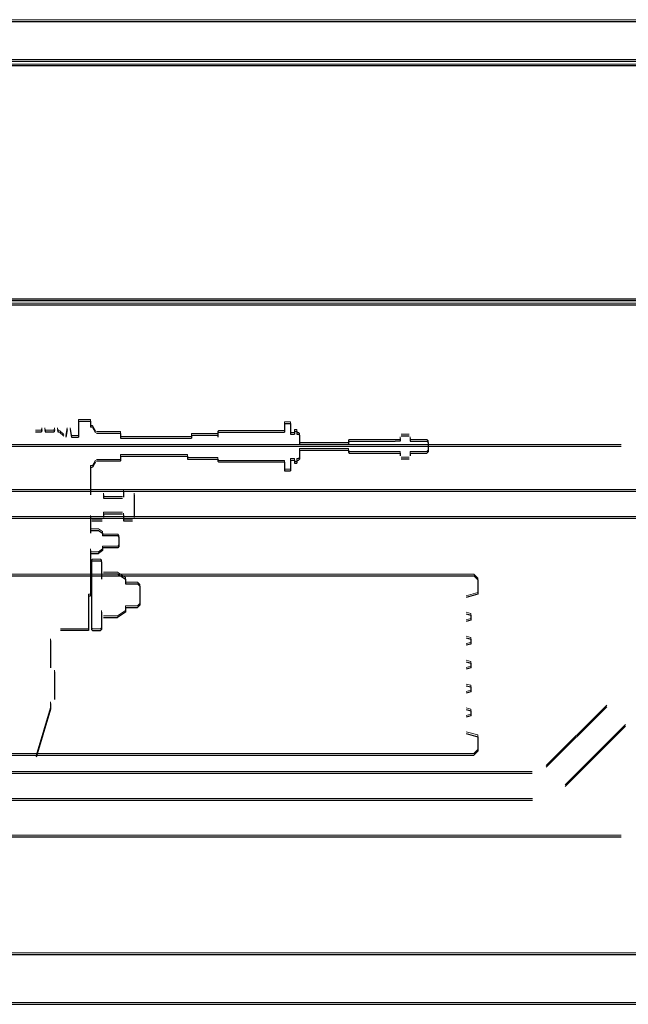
# Model space of a CAD drawing. Header units: millimetres. Extents: x -8642 to 28269, y -6609 to 3701.
# Tile 130 of 256: x 2314 to 2344, y -111 to -62. Entities that reach past the tile are written whole.
import ezdxf

# ---------------------------------------------------------------- set-up
doc = ezdxf.new("R2010")
doc.units = ezdxf.units.MM
doc.header["$LTSCALE"] = 1000
doc.header["$MEASUREMENT"] = 0
doc.linetypes.add('rzut 1 pietra$0$ArchiTECH.PC Solid Line Type', pattern=[0])
doc.linetypes.add('SUFIT_1 PIETRO$0$ArchiTECH.PC Solid Line Type', pattern=[0])
doc.layers.add('IS_ARCH', color=254, linetype='Continuous', lineweight=18)
doc.layers.add('SUFIT_1 PIETRO$0$INWENTARYZACJA', color=254, linetype='Continuous')

msp = doc.modelspace()

# ---------------------------------------------------------------- linework, layer by layer
at = {"layer": 'IS_ARCH', "linetype": 'rzut 1 pietra$0$ArchiTECH.PC Solid Line Type'}
for p, q in [((2168, -62), (2386, -62)), ((2170, -64), (2384, -64)), ((2383.87, -64.228), (2169.99, -64.228)), ((2372, -76), (2182, -76)), ((2182, -76), (2372, -76)), ((2182, -76), (2372, -76)), ((2182, -76), (2372, -76)), ((2181.99, -76.228), (2371.87, -76.228)), ((2314.72, -82.479), (2314.699, -82.592)), ((2314.72, -82.479), (2314.699, -82.592)), ((2314.72, -82.479), (2314.699, -82.592)), ((2314.867, -82.479), (2314.888, -82.592)), ((2314.867, -82.479), (2314.888, -82.592)), ((2314.867, -82.479), (2314.888, -82.592)), ((2315.36, -82.479), (2315.339, -82.592)), ((2315.36, -82.479), (2315.339, -82.592)), ((2315.36, -82.479), (2315.339, -82.592)), ((2315.507, -82.479), (2315.528, -82.592)), ((2315.507, -82.479), (2315.528, -82.592)), ((2315.507, -82.479), (2315.528, -82.592)), ((2316, -82.479), (2315.929, -82.867)), ((2316, -82.479), (2315.929, -82.867)), ((2316, -82.479), (2315.929, -82.867)), ((2316.147, -82.479), (2316.218, -82.867)), ((2316.147, -82.479), (2316.218, -82.867)), ((2316.147, -82.479), (2316.218, -82.867)), ((2316.568, -82.067), (2316.568, -82.867)), ((2316.568, -82.067), (2317.168, -82.067)), ((2316.568, -82.067), (2316.568, -82.867)), ((2316.568, -82.067), (2317.168, -82.067)), ((2316.568, -82.067), (2317.168, -82.067)), ((2316.568, -82.067), (2316.568, -82.867)), ((2317.168, -82.067), (2317.168, -82.367)), ((2317.168, -82.067), (2317.168, -82.367)), ((2317.168, -82.067), (2317.168, -82.367)), ((2317.265, -82.367), (2317.168, -82.367)), ((2317.265, -82.367), (2317.168, -82.367)), ((2317.265, -82.367), (2317.168, -82.367)), ((2317.265, -82.367), (2317.421, -82.637)), ((2317.265, -82.367), (2317.421, -82.637)), ((2317.265, -82.367), (2317.421, -82.637)), ((2326.908, -82.182), (2327.208, -82.182)), ((2326.908, -82.182), (2326.908, -82.617)), ((2326.908, -82.182), (2327.208, -82.182)), ((2326.908, -82.182), (2326.908, -82.617)), ((2326.908, -82.182), (2326.908, -82.617)), ((2326.908, -82.182), (2327.208, -82.182)), ((2327.208, -82.182), (2327.208, -82.717)), ((2327.208, -82.182), (2327.208, -82.717)), ((2327.208, -82.182), (2327.208, -82.717)), ((2314.403, -82.592), (2314.699, -82.592)), ((2314.403, -82.592), (2314.699, -82.592)), ((2314.403, -82.592), (2314.699, -82.592)), ((2314.888, -82.592), (2315.339, -82.592)), ((2314.888, -82.592), (2315.339, -82.592)), ((2314.888, -82.592), (2315.339, -82.592)), ((2315.528, -82.592), (2315.573, -82.592)), ((2315.528, -82.592), (2315.573, -82.592)), ((2315.528, -82.592), (2315.573, -82.592)), ((2315.615, -82.61), (2315.826, -82.82)), ((2315.615, -82.61), (2315.826, -82.82)), ((2315.615, -82.61), (2315.826, -82.82)), ((2316.218, -82.867), (2316.568, -82.867)), ((2316.218, -82.867), (2316.568, -82.867)), ((2316.218, -82.867), (2316.568, -82.867)), ((2316.568, -82.567), (2316.568, -82.867)), ((2316.568, -82.567), (2316.568, -82.867)), ((2316.568, -82.567), (2316.568, -82.867)), ((2317.473, -82.667), (2318.653, -82.667)), ((2317.473, -82.667), (2318.653, -82.667)), ((2317.473, -82.667), (2318.653, -82.667)), ((2318.653, -82.667), (2318.673, -82.687)), ((2318.653, -82.667), (2318.673, -82.687)), ((2318.653, -82.667), (2318.673, -82.687)), ((2318.673, -82.687), (2318.673, -82.917)), ((2318.673, -82.687), (2318.673, -82.917)), ((2318.673, -82.687), (2318.673, -82.917)), ((2318.673, -82.917), (2322.229, -82.917)), ((2318.673, -82.917), (2322.229, -82.917)), ((2318.673, -82.917), (2322.229, -82.917)), ((2322.229, -82.767), (2322.229, -82.917)), ((2322.229, -82.767), (2323.558, -82.767)), ((2322.229, -82.767), (2322.229, -82.917)), ((2322.229, -82.767), (2323.558, -82.767)), ((2322.229, -82.767), (2323.558, -82.767)), ((2322.229, -82.767), (2322.229, -82.917)), ((2323.608, -82.617), (2323.558, -82.667)), ((2323.608, -82.617), (2323.558, -82.667)), ((2323.608, -82.617), (2323.558, -82.667)), ((2323.558, -82.667), (2323.558, -82.867)), ((2323.558, -82.667), (2323.558, -82.867)), ((2323.558, -82.667), (2323.558, -82.867)), ((2323.608, -82.617), (2326.908, -82.617)), ((2323.608, -82.617), (2326.908, -82.617)), ((2323.608, -82.617), (2326.908, -82.617)), ((2327.208, -82.717), (2327.408, -82.717)), ((2327.208, -82.717), (2327.408, -82.717)), ((2327.208, -82.717), (2327.408, -82.717)), ((2327.408, -82.567), (2327.408, -82.717)), ((2327.408, -82.567), (2327.518, -82.567)), ((2327.408, -82.567), (2327.408, -82.717)), ((2327.408, -82.567), (2327.518, -82.567)), ((2327.408, -82.567), (2327.518, -82.567)), ((2327.408, -82.567), (2327.408, -82.717)), ((2327.518, -82.567), (2327.518, -82.717)), ((2327.518, -82.567), (2327.518, -82.717)), ((2327.518, -82.567), (2327.518, -82.717)), ((2327.518, -82.717), (2327.608, -82.717)), ((2327.518, -82.717), (2327.608, -82.717)), ((2327.518, -82.717), (2327.608, -82.717)), ((2327.608, -82.717), (2327.658, -82.767)), ((2327.608, -82.717), (2327.658, -82.767)), ((2327.608, -82.717), (2327.658, -82.767)), ((2327.658, -82.767), (2327.658, -83.017)), ((2327.658, -82.767), (2327.658, -83.017)), ((2327.658, -82.767), (2327.658, -83.017)), ((2332.706, -82.934), (2332.706, -83.067)), ((2332.706, -82.934), (2332.706, -83.067)), ((2332.706, -82.934), (2332.706, -83.067)), ((2332.76, -82.79), (2333.152, -82.79)), ((2332.76, -82.79), (2333.152, -82.79)), ((2332.76, -82.79), (2333.152, -82.79)), ((2333.206, -82.934), (2333.206, -83.067)), ((2333.206, -82.934), (2333.206, -83.067)), ((2333.206, -82.934), (2333.206, -83.067)), ((2287.2, -83.32), (2343.8, -83.32)), ((2287.2, -83.32), (2343.8, -83.32)), ((2287.2, -83.32), (2343.8, -83.32)), ((2327.658, -83.017), (2327.658, -83.217)), ((2327.658, -83.017), (2327.658, -83.217)), ((2327.658, -83.017), (2327.658, -83.217)), ((2327.658, -83.217), (2330.106, -83.217)), ((2327.658, -83.217), (2330.106, -83.217)), ((2327.658, -83.217), (2330.106, -83.217)), ((2330.156, -83.067), (2330.106, -83.117)), ((2330.156, -83.067), (2330.106, -83.117)), ((2330.156, -83.067), (2330.106, -83.117)), ((2330.106, -83.117), (2330.106, -83.217)), ((2330.106, -83.117), (2330.106, -83.217)), ((2330.106, -83.117), (2330.106, -83.217)), ((2330.156, -83.067), (2332.462, -83.067)), ((2330.156, -83.067), (2332.462, -83.067)), ((2330.156, -83.067), (2332.462, -83.067)), ((2332.706, -83.067), (2332.462, -83.067)), ((2332.706, -83.067), (2332.462, -83.067)), ((2332.706, -83.067), (2332.462, -83.067)), ((2333.206, -83.067), (2334.046, -83.067)), ((2333.206, -83.067), (2334.046, -83.067)), ((2333.206, -83.067), (2334.046, -83.067)), ((2334.046, -83.067), (2334.106, -83.127)), ((2334.046, -83.067), (2334.106, -83.127)), ((2334.046, -83.067), (2334.106, -83.127)), ((2334.106, -83.127), (2334.106, -83.607)), ((2334.106, -83.127), (2334.106, -83.607)), ((2334.106, -83.127), (2334.106, -83.607)), ((2318.673, -83.817), (2318.673, -83.857)), ((2318.673, -83.817), (2322.03, -83.817)), ((2318.673, -83.817), (2318.673, -83.857)), ((2318.673, -83.817), (2322.03, -83.817)), ((2318.673, -83.817), (2322.03, -83.817)), ((2318.673, -83.817), (2318.673, -83.857)), ((2318.673, -83.857), (2318.673, -84.047)), ((2318.673, -83.857), (2318.673, -84.047)), ((2318.673, -83.857), (2318.673, -84.047)), ((2322.03, -83.817), (2322.03, -83.967)), ((2322.03, -83.817), (2322.03, -83.967)), ((2322.03, -83.817), (2322.03, -83.967)), ((2322.03, -83.967), (2323.558, -83.967)), ((2322.03, -83.967), (2323.558, -83.967)), ((2322.03, -83.967), (2323.558, -83.967)), ((2323.558, -83.967), (2323.558, -84.067)), ((2323.558, -83.967), (2323.558, -84.067)), ((2323.558, -83.967), (2323.558, -84.067)), ((2327.658, -83.967), (2327.608, -84.017)), ((2327.658, -83.967), (2327.608, -84.017)), ((2327.658, -83.967), (2327.608, -84.017)), ((2327.658, -83.517), (2327.658, -83.717)), ((2327.658, -83.517), (2330.106, -83.517)), ((2327.658, -83.517), (2327.658, -83.717)), ((2327.658, -83.517), (2330.106, -83.517)), ((2327.658, -83.517), (2330.106, -83.517)), ((2327.658, -83.517), (2327.658, -83.717)), ((2327.658, -83.717), (2327.658, -83.967)), ((2327.658, -83.717), (2327.658, -83.967)), ((2327.658, -83.717), (2327.658, -83.967)), ((2330.106, -83.517), (2330.106, -83.617)), ((2330.106, -83.517), (2330.106, -83.617)), ((2330.106, -83.517), (2330.106, -83.617)), ((2330.106, -83.617), (2330.156, -83.667)), ((2330.106, -83.617), (2330.156, -83.667)), ((2330.106, -83.617), (2330.156, -83.667)), ((2330.156, -83.667), (2332.706, -83.667)), ((2330.156, -83.667), (2332.706, -83.667)), ((2330.156, -83.667), (2332.706, -83.667)), ((2332.706, -83.667), (2332.706, -83.8)), ((2332.706, -83.667), (2332.706, -83.8)), ((2332.706, -83.667), (2332.706, -83.8)), ((2332.76, -83.944), (2333.152, -83.944)), ((2332.76, -83.944), (2333.152, -83.944)), ((2332.76, -83.944), (2333.152, -83.944)), ((2333.206, -83.667), (2333.206, -83.8)), ((2333.206, -83.667), (2334.046, -83.667)), ((2333.206, -83.667), (2333.206, -83.8)), ((2333.206, -83.667), (2334.046, -83.667)), ((2333.206, -83.667), (2334.046, -83.667)), ((2333.206, -83.667), (2333.206, -83.8)), ((2334.106, -83.607), (2334.046, -83.667)), ((2334.106, -83.607), (2334.046, -83.667)), ((2334.106, -83.607), (2334.046, -83.667)), ((2317.168, -84.367), (2317.168, -84.467)), ((2317.168, -84.367), (2317.168, -85.078)), ((2317.168, -84.367), (2317.265, -84.367)), ((2317.168, -84.367), (2317.168, -84.467)), ((2317.168, -84.367), (2317.168, -85.078)), ((2317.168, -84.367), (2317.265, -84.367)), ((2317.168, -84.367), (2317.265, -84.367)), ((2317.168, -84.367), (2317.168, -85.078)), ((2317.168, -84.367), (2317.168, -84.467)), ((2317.421, -84.097), (2317.265, -84.367)), ((2317.421, -84.097), (2317.265, -84.367)), ((2317.421, -84.097), (2317.265, -84.367)), ((2318.653, -84.067), (2317.473, -84.067)), ((2318.653, -84.067), (2317.473, -84.067)), ((2318.653, -84.067), (2317.473, -84.067)), ((2318.673, -84.047), (2318.653, -84.067)), ((2318.673, -84.047), (2318.653, -84.067)), ((2318.673, -84.047), (2318.653, -84.067)), ((2323.558, -84.067), (2323.608, -84.117)), ((2323.558, -84.067), (2323.608, -84.117)), ((2323.558, -84.067), (2323.608, -84.117)), ((2326.908, -84.117), (2323.608, -84.117)), ((2326.908, -84.117), (2323.608, -84.117)), ((2326.908, -84.117), (2323.608, -84.117)), ((2326.908, -84.117), (2326.908, -84.552)), ((2326.908, -84.117), (2326.908, -84.552)), ((2326.908, -84.117), (2326.908, -84.552)), ((2327.208, -84.017), (2327.408, -84.017)), ((2327.208, -84.017), (2327.208, -84.552)), ((2327.208, -84.017), (2327.408, -84.017)), ((2327.208, -84.017), (2327.208, -84.552)), ((2327.208, -84.017), (2327.208, -84.552)), ((2327.208, -84.017), (2327.408, -84.017)), ((2327.408, -84.017), (2327.408, -84.167)), ((2327.408, -84.017), (2327.408, -84.167)), ((2327.408, -84.017), (2327.408, -84.167)), ((2327.408, -84.167), (2327.518, -84.167)), ((2327.408, -84.167), (2327.518, -84.167)), ((2327.408, -84.167), (2327.518, -84.167)), ((2327.518, -84.017), (2327.518, -84.167)), ((2327.518, -84.017), (2327.608, -84.017)), ((2327.518, -84.017), (2327.518, -84.167)), ((2327.518, -84.017), (2327.608, -84.017)), ((2327.518, -84.017), (2327.608, -84.017)), ((2327.518, -84.017), (2327.518, -84.167)), ((2326.908, -84.552), (2327.208, -84.552)), ((2326.908, -84.552), (2327.208, -84.552)), ((2326.908, -84.552), (2327.208, -84.552)), ((2317.168, -85.078), (2317.168, -85.754)), ((2317.168, -85.078), (2317.168, -85.754)), ((2317.168, -85.078), (2317.168, -85.754)), ((2282.35, -85.57), (2348.55, -85.57)), ((2282.35, -85.57), (2348.55, -85.57)), ((2282.35, -85.57), (2348.55, -85.57)), ((2317.238, -85.567), (2317.748, -85.567)), ((2317.238, -85.567), (2317.748, -85.567)), ((2317.238, -85.567), (2317.748, -85.567)), ((2317.818, -85.754), (2317.818, -85.917)), ((2317.818, -85.754), (2317.818, -85.917)), ((2317.818, -85.754), (2317.818, -85.917)), ((2317.818, -85.917), (2318.779, -85.917)), ((2317.818, -85.917), (2318.779, -85.917)), ((2317.818, -85.917), (2318.779, -85.917)), ((2318.819, -85.567), (2319.279, -85.567)), ((2318.819, -85.567), (2318.819, -85.877)), ((2318.819, -85.567), (2319.279, -85.567)), ((2318.819, -85.567), (2318.819, -85.877)), ((2318.819, -85.567), (2318.819, -85.877)), ((2318.819, -85.567), (2319.279, -85.567)), ((2319.349, -85.754), (2319.349, -86.88)), ((2319.349, -85.754), (2319.349, -86.88)), ((2319.349, -85.754), (2319.349, -86.88)), ((2282.3, -86.92), (2348.7, -86.92)), ((2282.3, -86.92), (2348.7, -86.92)), ((2282.3, -86.92), (2348.7, -86.92)), ((2317.168, -86.88), (2317.168, -87.684)), ((2317.168, -86.88), (2317.168, -87.684)), ((2317.168, -86.88), (2317.168, -87.684)), ((2317.818, -86.717), (2318.779, -86.717)), ((2317.818, -86.717), (2317.818, -86.88)), ((2317.818, -86.717), (2318.779, -86.717)), ((2317.818, -86.717), (2317.818, -86.88)), ((2317.818, -86.717), (2317.818, -86.88)), ((2317.818, -86.717), (2318.779, -86.717)), ((2318.819, -86.757), (2318.819, -87.068)), ((2318.819, -86.757), (2318.819, -87.068)), ((2318.819, -86.757), (2318.819, -87.068)), ((2317.238, -87.068), (2317.748, -87.068)), ((2317.238, -87.068), (2317.748, -87.068)), ((2317.238, -87.068), (2317.748, -87.068)), ((2318.819, -87.068), (2319.279, -87.068)), ((2318.819, -87.068), (2319.279, -87.068)), ((2318.819, -87.068), (2319.279, -87.068)), ((2317.222, -87.54), (2317.564, -87.54)), ((2317.222, -87.54), (2317.564, -87.54)), ((2317.222, -87.54), (2317.564, -87.54)), ((2317.564, -87.54), (2317.768, -87.684)), ((2317.564, -87.54), (2317.768, -87.684)), ((2317.564, -87.54), (2317.768, -87.684)), ((2317.768, -87.684), (2317.768, -87.817)), ((2317.768, -87.684), (2317.768, -87.817)), ((2317.768, -87.684), (2317.768, -87.817)), ((2318.535, -87.817), (2317.768, -87.817)), ((2318.535, -87.817), (2317.768, -87.817)), ((2318.535, -87.817), (2317.768, -87.817)), ((2318.535, -87.817), (2318.595, -87.877)), ((2318.535, -87.817), (2318.595, -87.877)), ((2318.535, -87.817), (2318.595, -87.877)), ((2318.595, -87.877), (2318.595, -88.357)), ((2318.595, -87.877), (2318.595, -88.357)), ((2318.595, -87.877), (2318.595, -88.357)), ((2317.768, -88.417), (2317.768, -88.55)), ((2318.535, -88.417), (2317.768, -88.417)), ((2317.768, -88.417), (2317.768, -88.55)), ((2318.535, -88.417), (2317.768, -88.417)), ((2318.535, -88.417), (2317.768, -88.417)), ((2317.768, -88.417), (2317.768, -88.55)), ((2318.595, -88.357), (2318.535, -88.417)), ((2318.595, -88.357), (2318.535, -88.417)), ((2318.595, -88.357), (2318.535, -88.417)), ((2317.168, -88.55), (2317.168, -90.817)), ((2317.168, -88.55), (2317.168, -90.817)), ((2317.168, -88.55), (2317.168, -90.817)), ((2317.222, -88.694), (2317.564, -88.694)), ((2317.222, -88.694), (2317.564, -88.694)), ((2317.222, -88.694), (2317.564, -88.694)), ((2317.768, -88.55), (2317.564, -88.694)), ((2317.768, -88.55), (2317.564, -88.694)), ((2317.768, -88.55), (2317.564, -88.694)), ((2317.268, -89.067), (2317.218, -89.117)), ((2317.268, -89.067), (2317.218, -89.117)), ((2317.268, -89.067), (2317.218, -89.117)), ((2317.218, -89.117), (2317.218, -92.517)), ((2317.218, -89.117), (2317.218, -92.517)), ((2317.218, -89.117), (2317.218, -92.517)), ((2317.268, -89.067), (2317.668, -89.067)), ((2317.268, -89.067), (2317.668, -89.067)), ((2317.268, -89.067), (2317.668, -89.067)), ((2317.668, -89.067), (2317.718, -89.117)), ((2317.668, -89.067), (2317.718, -89.117)), ((2317.668, -89.067), (2317.718, -89.117)), ((2317.718, -89.117), (2317.718, -89.994)), ((2317.718, -89.117), (2317.718, -89.994)), ((2317.718, -89.117), (2317.718, -89.994)), ((2294.6, -89.82), (2336.4, -89.82)), ((2294.6, -89.82), (2336.4, -89.82)), ((2294.6, -89.82), (2336.4, -89.82)), ((2317.82, -89.72), (2318.516, -89.72)), ((2317.82, -89.72), (2318.516, -89.72)), ((2317.82, -89.72), (2318.516, -89.72)), ((2318.516, -89.72), (2318.918, -89.994)), ((2318.516, -89.72), (2318.918, -89.994)), ((2318.516, -89.72), (2318.918, -89.994)), ((2336.4, -89.82), (2336.6, -90.02)), ((2336.4, -89.82), (2336.6, -90.02)), ((2336.4, -89.82), (2336.6, -90.02)), ((2318.918, -89.994), (2318.918, -90.217)), ((2318.918, -89.994), (2318.918, -90.217)), ((2318.918, -89.994), (2318.918, -90.217)), ((2318.918, -90.217), (2319.527, -90.217)), ((2318.918, -90.217), (2319.527, -90.217)), ((2318.918, -90.217), (2319.527, -90.217)), ((2319.527, -90.217), (2319.647, -90.337)), ((2319.527, -90.217), (2319.647, -90.337)), ((2319.527, -90.217), (2319.647, -90.337)), ((2319.647, -90.337), (2319.647, -91.297)), ((2319.647, -90.337), (2319.647, -91.297)), ((2319.647, -90.337), (2319.647, -91.297)), ((2336.6, -90.02), (2336.6, -90.749)), ((2336.6, -90.02), (2336.6, -90.749)), ((2336.6, -90.02), (2336.6, -90.749)), ((2317.065, -90.817), (2317.065, -92.567)), ((2317.065, -90.817), (2317.168, -90.817)), ((2317.065, -90.817), (2317.065, -92.567)), ((2317.065, -90.817), (2317.168, -90.817)), ((2317.065, -90.817), (2317.168, -90.817)), ((2317.065, -90.817), (2317.065, -92.567)), ((2336.6, -90.749), (2336.019, -90.905)), ((2336.6, -90.749), (2336.019, -90.905)), ((2336.6, -90.749), (2336.019, -90.905)), ((2319.647, -91.297), (2319.527, -91.417)), ((2319.647, -91.297), (2319.527, -91.417)), ((2319.647, -91.297), (2319.527, -91.417)), ((2317.718, -91.64), (2317.718, -92.517)), ((2317.718, -91.64), (2317.718, -92.517)), ((2317.718, -91.64), (2317.718, -92.517)), ((2318.918, -91.64), (2318.516, -91.914)), ((2318.918, -91.64), (2318.516, -91.914)), ((2318.918, -91.64), (2318.516, -91.914)), ((2318.918, -91.417), (2318.918, -91.64)), ((2318.918, -91.417), (2319.527, -91.417)), ((2318.918, -91.417), (2318.918, -91.64)), ((2318.918, -91.417), (2319.527, -91.417)), ((2318.918, -91.417), (2319.527, -91.417)), ((2318.918, -91.417), (2318.918, -91.64)), ((2336.019, -91.735), (2336.25, -91.797)), ((2336.019, -91.735), (2336.25, -91.797)), ((2336.019, -91.735), (2336.25, -91.797)), ((2336.25, -91.797), (2336.25, -92.043)), ((2336.25, -91.797), (2336.25, -92.043)), ((2336.25, -91.797), (2336.25, -92.043)), ((2317.82, -91.914), (2318.516, -91.914)), ((2317.82, -91.914), (2318.516, -91.914)), ((2317.82, -91.914), (2318.516, -91.914)), ((2336.25, -92.043), (2336.019, -92.105)), ((2336.25, -92.043), (2336.019, -92.105)), ((2336.25, -92.043), (2336.019, -92.105)), ((2317.065, -92.567), (2315.665, -92.567)), ((2317.065, -92.567), (2315.665, -92.567)), ((2317.065, -92.567), (2315.665, -92.567)), ((2317.218, -92.517), (2317.268, -92.567)), ((2317.218, -92.517), (2317.268, -92.567)), ((2317.218, -92.517), (2317.268, -92.567)), ((2317.268, -92.567), (2317.668, -92.567)), ((2317.268, -92.567), (2317.668, -92.567)), ((2317.268, -92.567), (2317.668, -92.567)), ((2317.718, -92.517), (2317.668, -92.567)), ((2317.718, -92.517), (2317.668, -92.567)), ((2317.718, -92.517), (2317.668, -92.567)), ((2315.165, -93.067), (2315.165, -94.431)), ((2315.165, -93.067), (2315.165, -94.431)), ((2315.165, -93.067), (2315.165, -94.431)), ((2336.019, -92.935), (2336.25, -92.997)), ((2336.019, -92.935), (2336.25, -92.997)), ((2336.019, -92.935), (2336.25, -92.997)), ((2336.25, -93.243), (2336.019, -93.305)), ((2336.25, -93.243), (2336.019, -93.305)), ((2336.25, -93.243), (2336.019, -93.305)), ((2336.25, -92.997), (2336.25, -93.243)), ((2336.25, -92.997), (2336.25, -93.243)), ((2336.25, -92.997), (2336.25, -93.243)), ((2336.019, -94.135), (2336.25, -94.197)), ((2336.019, -94.135), (2336.25, -94.197)), ((2336.019, -94.135), (2336.25, -94.197)), ((2336.25, -94.197), (2336.25, -94.443)), ((2336.25, -94.197), (2336.25, -94.443)), ((2336.25, -94.197), (2336.25, -94.443)), ((2315.365, -94.631), (2315.365, -96.031)), ((2315.365, -94.631), (2315.365, -96.031)), ((2315.365, -94.631), (2315.365, -96.031)), ((2336.25, -94.443), (2336.019, -94.505)), ((2336.25, -94.443), (2336.019, -94.505)), ((2336.25, -94.443), (2336.019, -94.505)), ((2336.019, -95.335), (2336.25, -95.397)), ((2336.019, -95.335), (2336.25, -95.397)), ((2336.019, -95.335), (2336.25, -95.397)), ((2336.25, -95.643), (2336.019, -95.705)), ((2336.25, -95.643), (2336.019, -95.705)), ((2336.25, -95.643), (2336.019, -95.705)), ((2336.25, -95.397), (2336.25, -95.643)), ((2336.25, -95.397), (2336.25, -95.643)), ((2336.25, -95.397), (2336.25, -95.643)), ((2315.165, -96.231), (2315.165, -96.517)), ((2315.165, -96.231), (2315.165, -96.517)), ((2315.165, -96.231), (2315.165, -96.517)), ((2315.165, -96.517), (2314.442, -98.927)), ((2315.165, -96.517), (2314.442, -98.927)), ((2315.165, -96.517), (2314.442, -98.927)), ((2336.019, -96.535), (2336.25, -96.597)), ((2336.019, -96.535), (2336.25, -96.597)), ((2336.019, -96.535), (2336.25, -96.597)), ((2336.25, -96.597), (2336.25, -96.843)), ((2336.25, -96.597), (2336.25, -96.843)), ((2336.25, -96.597), (2336.25, -96.843)), ((2343.078, -96.394), (2340.044, -99.427)), ((2343.078, -96.394), (2340.044, -99.427)), ((2343.078, -96.394), (2340.044, -99.427)), ((2336.25, -96.843), (2336.019, -96.905)), ((2336.25, -96.843), (2336.019, -96.905)), ((2336.25, -96.843), (2336.019, -96.905)), ((2336.019, -97.735), (2336.6, -97.891)), ((2336.019, -97.735), (2336.6, -97.891)), ((2336.019, -97.735), (2336.6, -97.891)), ((2344.018, -97.363), (2340.984, -100.396)), ((2344.018, -97.363), (2340.984, -100.396)), ((2344.018, -97.363), (2340.984, -100.396)), ((2336.6, -97.891), (2336.6, -98.62)), ((2336.6, -97.891), (2336.6, -98.62)), ((2336.6, -97.891), (2336.6, -98.62)), ((2336.6, -98.62), (2336.4, -98.82)), ((2336.6, -98.62), (2336.4, -98.82)), ((2336.6, -98.62), (2336.4, -98.82)), ((2294.6, -98.82), (2336.4, -98.82)), ((2294.6, -98.82), (2336.4, -98.82)), ((2294.6, -98.82), (2336.4, -98.82)), ((2291.663, -99.72), (2339.337, -99.72)), ((2291.663, -99.72), (2339.337, -99.72)), ((2291.663, -99.72), (2339.337, -99.72)), ((2291.642, -101.07), (2339.358, -101.07)), ((2291.642, -101.07), (2339.358, -101.07)), ((2291.642, -101.07), (2339.358, -101.07)), ((2287.2, -102.92), (2343.8, -102.92)), ((2287.2, -102.92), (2343.8, -102.92)), ((2287.2, -102.92), (2343.8, -102.92)), ((2202.5, -108.82), (2355, -108.82)), ((2202.5, -108.82), (2355, -108.82)), ((2202.5, -108.82), (2355, -108.82)), ((2202.5, -111.32), (2352.5, -111.32)), ((2202.5, -111.32), (2352.5, -111.32)), ((2202.5, -111.32), (2352.5, -111.32))]:
    msp.add_line(p, q, dxfattribs=at)
at = {"layer": 'SUFIT_1 PIETRO$0$INWENTARYZACJA', "linetype": 'SUFIT_1 PIETRO$0$ArchiTECH.PC Solid Line Type'}
for p, q in [((2168, -62.084), (2386, -62.084)), ((2170, -64.084), (2384, -64.084)), ((2383.87, -64.312), (2169.99, -64.312)), ((2181.99, -76.312), (2371.87, -76.312)), ((2372, -76.084), (2182, -76.084)), ((2182, -76.084), (2372, -76.084)), ((2182, -76.084), (2372, -76.084)), ((2182, -76.084), (2372, -76.084)), ((2316.568, -82.151), (2316.568, -82.951)), ((2316.568, -82.151), (2317.168, -82.151)), ((2316.568, -82.151), (2317.168, -82.151)), ((2316.568, -82.151), (2316.568, -82.951)), ((2316.568, -82.151), (2317.168, -82.151)), ((2316.568, -82.151), (2316.568, -82.951)), ((2317.168, -82.151), (2317.168, -82.451)), ((2317.168, -82.151), (2317.168, -82.451)), ((2317.168, -82.151), (2317.168, -82.451)), ((2317.265, -82.451), (2317.168, -82.451)), ((2317.265, -82.451), (2317.168, -82.451)), ((2317.265, -82.451), (2317.168, -82.451)), ((2317.265, -82.451), (2317.421, -82.721)), ((2317.265, -82.451), (2317.421, -82.721)), ((2317.265, -82.451), (2317.421, -82.721)), ((2326.908, -82.266), (2327.208, -82.266)), ((2326.908, -82.266), (2326.908, -82.701)), ((2326.908, -82.266), (2326.908, -82.701)), ((2326.908, -82.266), (2327.208, -82.266)), ((2326.908, -82.266), (2326.908, -82.701)), ((2326.908, -82.266), (2327.208, -82.266)), ((2327.208, -82.266), (2327.208, -82.801)), ((2327.208, -82.266), (2327.208, -82.801)), ((2327.208, -82.266), (2327.208, -82.801)), ((2314.403, -82.676), (2314.699, -82.676)), ((2314.403, -82.676), (2314.699, -82.676)), ((2314.403, -82.676), (2314.699, -82.676)), ((2314.72, -82.562), (2314.699, -82.676)), ((2314.72, -82.562), (2314.699, -82.676)), ((2314.72, -82.562), (2314.699, -82.676)), ((2314.867, -82.562), (2314.888, -82.676)), ((2314.867, -82.562), (2314.888, -82.676)), ((2314.867, -82.562), (2314.888, -82.676)), ((2314.888, -82.676), (2315.339, -82.676)), ((2314.888, -82.676), (2315.339, -82.676)), ((2314.888, -82.676), (2315.339, -82.676)), ((2315.36, -82.562), (2315.339, -82.676)), ((2315.36, -82.562), (2315.339, -82.676)), ((2315.36, -82.562), (2315.339, -82.676)), ((2315.507, -82.562), (2315.528, -82.676)), ((2315.507, -82.562), (2315.528, -82.676)), ((2315.507, -82.562), (2315.528, -82.676)), ((2315.528, -82.676), (2315.573, -82.676)), ((2315.528, -82.676), (2315.573, -82.676)), ((2315.528, -82.676), (2315.573, -82.676)), ((2315.615, -82.693), (2315.826, -82.904)), ((2315.615, -82.693), (2315.826, -82.904)), ((2315.615, -82.693), (2315.826, -82.904)), ((2316, -82.562), (2315.929, -82.951)), ((2316, -82.562), (2315.929, -82.951)), ((2316, -82.562), (2315.929, -82.951)), ((2316.147, -82.562), (2316.218, -82.951)), ((2316.147, -82.562), (2316.218, -82.951)), ((2316.147, -82.562), (2316.218, -82.951)), ((2316.218, -82.951), (2316.568, -82.951)), ((2316.218, -82.951), (2316.568, -82.951)), ((2316.218, -82.951), (2316.568, -82.951)), ((2316.568, -82.651), (2316.568, -82.951)), ((2316.568, -82.651), (2316.568, -82.951)), ((2316.568, -82.651), (2316.568, -82.951)), ((2317.473, -82.751), (2318.653, -82.751)), ((2317.473, -82.751), (2318.653, -82.751)), ((2317.473, -82.751), (2318.653, -82.751)), ((2318.653, -82.751), (2318.673, -82.771)), ((2318.653, -82.751), (2318.673, -82.771)), ((2318.653, -82.751), (2318.673, -82.771)), ((2318.673, -82.771), (2318.673, -83.001)), ((2318.673, -82.771), (2318.673, -83.001)), ((2318.673, -82.771), (2318.673, -83.001)), ((2322.229, -82.851), (2322.229, -83.001)), ((2322.229, -82.851), (2323.558, -82.851)), ((2322.229, -82.851), (2323.558, -82.851)), ((2322.229, -82.851), (2322.229, -83.001)), ((2322.229, -82.851), (2323.558, -82.851)), ((2322.229, -82.851), (2322.229, -83.001)), ((2323.608, -82.701), (2323.558, -82.751)), ((2323.608, -82.701), (2323.558, -82.751)), ((2323.608, -82.701), (2323.558, -82.751)), ((2323.558, -82.751), (2323.558, -82.951)), ((2323.558, -82.751), (2323.558, -82.951)), ((2323.558, -82.751), (2323.558, -82.951)), ((2323.608, -82.701), (2326.908, -82.701)), ((2323.608, -82.701), (2326.908, -82.701)), ((2323.608, -82.701), (2326.908, -82.701)), ((2327.208, -82.801), (2327.408, -82.801)), ((2327.208, -82.801), (2327.408, -82.801)), ((2327.208, -82.801), (2327.408, -82.801)), ((2327.408, -82.651), (2327.408, -82.801)), ((2327.408, -82.651), (2327.518, -82.651)), ((2327.408, -82.651), (2327.518, -82.651)), ((2327.408, -82.651), (2327.408, -82.801)), ((2327.408, -82.651), (2327.518, -82.651)), ((2327.408, -82.651), (2327.408, -82.801)), ((2327.518, -82.651), (2327.518, -82.801)), ((2327.518, -82.651), (2327.518, -82.801)), ((2327.518, -82.651), (2327.518, -82.801)), ((2327.518, -82.801), (2327.608, -82.801)), ((2327.518, -82.801), (2327.608, -82.801)), ((2327.518, -82.801), (2327.608, -82.801)), ((2327.608, -82.801), (2327.658, -82.851)), ((2327.608, -82.801), (2327.658, -82.851)), ((2327.608, -82.801), (2327.658, -82.851)), ((2327.658, -82.851), (2327.658, -83.101)), ((2327.658, -82.851), (2327.658, -83.101)), ((2327.658, -82.851), (2327.658, -83.101)), ((2332.76, -82.874), (2333.152, -82.874)), ((2332.76, -82.874), (2333.152, -82.874)), ((2332.76, -82.874), (2333.152, -82.874)), ((2287.2, -83.404), (2343.8, -83.404)), ((2287.2, -83.404), (2343.8, -83.404)), ((2287.2, -83.404), (2343.8, -83.404)), ((2318.673, -83.001), (2322.229, -83.001)), ((2318.673, -83.001), (2322.229, -83.001)), ((2318.673, -83.001), (2322.229, -83.001)), ((2327.658, -83.101), (2327.658, -83.301)), ((2327.658, -83.101), (2327.658, -83.301)), ((2327.658, -83.101), (2327.658, -83.301)), ((2327.658, -83.301), (2330.106, -83.301)), ((2327.658, -83.301), (2330.106, -83.301)), ((2327.658, -83.301), (2330.106, -83.301)), ((2330.156, -83.151), (2330.106, -83.201)), ((2330.156, -83.151), (2330.106, -83.201)), ((2330.156, -83.151), (2330.106, -83.201)), ((2330.106, -83.201), (2330.106, -83.301)), ((2330.106, -83.201), (2330.106, -83.301)), ((2330.106, -83.201), (2330.106, -83.301)), ((2330.156, -83.151), (2332.462, -83.151)), ((2330.156, -83.151), (2332.462, -83.151)), ((2330.156, -83.151), (2332.462, -83.151)), ((2332.706, -83.151), (2332.462, -83.151)), ((2332.706, -83.151), (2332.462, -83.151)), ((2332.706, -83.151), (2332.462, -83.151)), ((2332.706, -83.018), (2332.706, -83.151)), ((2332.706, -83.018), (2332.706, -83.151)), ((2332.706, -83.018), (2332.706, -83.151)), ((2333.206, -83.018), (2333.206, -83.151)), ((2333.206, -83.018), (2333.206, -83.151)), ((2333.206, -83.018), (2333.206, -83.151)), ((2333.206, -83.151), (2334.046, -83.151)), ((2333.206, -83.151), (2334.046, -83.151)), ((2333.206, -83.151), (2334.046, -83.151)), ((2334.046, -83.151), (2334.106, -83.211)), ((2334.046, -83.151), (2334.106, -83.211)), ((2334.046, -83.151), (2334.106, -83.211)), ((2334.106, -83.211), (2334.106, -83.691)), ((2334.106, -83.211), (2334.106, -83.691)), ((2334.106, -83.211), (2334.106, -83.691)), ((2318.673, -83.901), (2318.673, -83.941)), ((2318.673, -83.901), (2322.03, -83.901)), ((2318.673, -83.901), (2322.03, -83.901)), ((2318.673, -83.901), (2318.673, -83.941)), ((2318.673, -83.901), (2322.03, -83.901)), ((2318.673, -83.901), (2318.673, -83.941)), ((2318.673, -83.941), (2318.673, -84.131)), ((2318.673, -83.941), (2318.673, -84.131)), ((2318.673, -83.941), (2318.673, -84.131)), ((2322.03, -83.901), (2322.03, -84.051)), ((2322.03, -83.901), (2322.03, -84.051)), ((2322.03, -83.901), (2322.03, -84.051)), ((2327.658, -83.601), (2327.658, -83.801)), ((2327.658, -83.601), (2330.106, -83.601)), ((2327.658, -83.601), (2330.106, -83.601)), ((2327.658, -83.601), (2327.658, -83.801)), ((2327.658, -83.601), (2330.106, -83.601)), ((2327.658, -83.601), (2327.658, -83.801)), ((2327.658, -83.801), (2327.658, -84.051)), ((2327.658, -83.801), (2327.658, -84.051)), ((2327.658, -83.801), (2327.658, -84.051)), ((2330.106, -83.601), (2330.106, -83.701)), ((2330.106, -83.601), (2330.106, -83.701)), ((2330.106, -83.601), (2330.106, -83.701)), ((2330.106, -83.701), (2330.156, -83.751)), ((2330.106, -83.701), (2330.156, -83.751)), ((2330.106, -83.701), (2330.156, -83.751)), ((2330.156, -83.751), (2332.706, -83.751)), ((2330.156, -83.751), (2332.706, -83.751)), ((2330.156, -83.751), (2332.706, -83.751)), ((2332.706, -83.751), (2332.706, -83.884)), ((2332.706, -83.751), (2332.706, -83.884)), ((2332.706, -83.751), (2332.706, -83.884)), ((2333.206, -83.751), (2333.206, -83.884)), ((2333.206, -83.751), (2334.046, -83.751)), ((2333.206, -83.751), (2334.046, -83.751)), ((2333.206, -83.751), (2333.206, -83.884)), ((2333.206, -83.751), (2334.046, -83.751)), ((2333.206, -83.751), (2333.206, -83.884)), ((2334.106, -83.691), (2334.046, -83.751)), ((2334.106, -83.691), (2334.046, -83.751)), ((2334.106, -83.691), (2334.046, -83.751)), ((2317.168, -84.451), (2317.168, -84.551)), ((2317.168, -84.451), (2317.168, -85.162)), ((2317.168, -84.451), (2317.265, -84.451)), ((2317.168, -84.451), (2317.265, -84.451)), ((2317.168, -84.451), (2317.168, -85.162)), ((2317.168, -84.451), (2317.168, -84.551)), ((2317.168, -84.451), (2317.265, -84.451)), ((2317.168, -84.451), (2317.168, -85.162)), ((2317.168, -84.451), (2317.168, -84.551)), ((2317.421, -84.181), (2317.265, -84.451)), ((2317.421, -84.181), (2317.265, -84.451)), ((2317.421, -84.181), (2317.265, -84.451)), ((2318.653, -84.151), (2317.473, -84.151)), ((2318.653, -84.151), (2317.473, -84.151)), ((2318.653, -84.151), (2317.473, -84.151)), ((2318.673, -84.131), (2318.653, -84.151)), ((2318.673, -84.131), (2318.653, -84.151)), ((2318.673, -84.131), (2318.653, -84.151)), ((2322.03, -84.051), (2323.558, -84.051)), ((2322.03, -84.051), (2323.558, -84.051)), ((2322.03, -84.051), (2323.558, -84.051)), ((2323.558, -84.051), (2323.558, -84.151)), ((2323.558, -84.051), (2323.558, -84.151)), ((2323.558, -84.051), (2323.558, -84.151)), ((2323.558, -84.151), (2323.608, -84.201)), ((2323.558, -84.151), (2323.608, -84.201)), ((2323.558, -84.151), (2323.608, -84.201)), ((2326.908, -84.201), (2323.608, -84.201)), ((2326.908, -84.201), (2323.608, -84.201)), ((2326.908, -84.201), (2323.608, -84.201)), ((2326.908, -84.201), (2326.908, -84.636)), ((2326.908, -84.201), (2326.908, -84.636)), ((2326.908, -84.201), (2326.908, -84.636)), ((2327.208, -84.101), (2327.408, -84.101)), ((2327.208, -84.101), (2327.208, -84.636)), ((2327.208, -84.101), (2327.208, -84.636)), ((2327.208, -84.101), (2327.408, -84.101)), ((2327.208, -84.101), (2327.208, -84.636)), ((2327.208, -84.101), (2327.408, -84.101)), ((2327.408, -84.101), (2327.408, -84.251)), ((2327.408, -84.101), (2327.408, -84.251)), ((2327.408, -84.101), (2327.408, -84.251)), ((2327.408, -84.251), (2327.518, -84.251)), ((2327.408, -84.251), (2327.518, -84.251)), ((2327.408, -84.251), (2327.518, -84.251)), ((2327.518, -84.101), (2327.518, -84.251)), ((2327.518, -84.101), (2327.608, -84.101)), ((2327.518, -84.101), (2327.608, -84.101)), ((2327.518, -84.101), (2327.518, -84.251)), ((2327.518, -84.101), (2327.608, -84.101)), ((2327.518, -84.101), (2327.518, -84.251)), ((2327.658, -84.051), (2327.608, -84.101)), ((2327.658, -84.051), (2327.608, -84.101)), ((2327.658, -84.051), (2327.608, -84.101)), ((2332.76, -84.028), (2333.152, -84.028)), ((2332.76, -84.028), (2333.152, -84.028)), ((2332.76, -84.028), (2333.152, -84.028)), ((2326.908, -84.636), (2327.208, -84.636)), ((2326.908, -84.636), (2327.208, -84.636)), ((2326.908, -84.636), (2327.208, -84.636)), ((2317.168, -85.162), (2317.168, -85.838)), ((2317.168, -85.162), (2317.168, -85.838)), ((2317.168, -85.162), (2317.168, -85.838)), ((2282.35, -85.654), (2348.55, -85.654)), ((2282.35, -85.654), (2348.55, -85.654)), ((2282.35, -85.654), (2348.55, -85.654)), ((2317.238, -85.65), (2317.748, -85.65)), ((2317.238, -85.65), (2317.748, -85.65)), ((2317.238, -85.65), (2317.748, -85.65)), ((2317.818, -85.838), (2317.818, -86.001)), ((2317.818, -85.838), (2317.818, -86.001)), ((2317.818, -85.838), (2317.818, -86.001)), ((2318.819, -85.65), (2319.279, -85.65)), ((2318.819, -85.65), (2318.819, -85.961)), ((2318.819, -85.65), (2318.819, -85.961)), ((2318.819, -85.65), (2319.279, -85.65)), ((2318.819, -85.65), (2318.819, -85.961)), ((2318.819, -85.65), (2319.279, -85.65)), ((2319.349, -85.838), (2319.349, -86.964)), ((2319.349, -85.838), (2319.349, -86.964)), ((2319.349, -85.838), (2319.349, -86.964)), ((2317.818, -86.001), (2318.779, -86.001)), ((2317.818, -86.001), (2318.779, -86.001)), ((2317.818, -86.001), (2318.779, -86.001)), ((2317.818, -86.801), (2318.779, -86.801)), ((2317.818, -86.801), (2317.818, -86.964)), ((2317.818, -86.801), (2317.818, -86.964)), ((2317.818, -86.801), (2318.779, -86.801)), ((2317.818, -86.801), (2317.818, -86.964)), ((2317.818, -86.801), (2318.779, -86.801)), ((2318.819, -86.841), (2318.819, -87.151)), ((2318.819, -86.841), (2318.819, -87.151)), ((2318.819, -86.841), (2318.819, -87.151)), ((2282.3, -87.004), (2348.7, -87.004)), ((2282.3, -87.004), (2348.7, -87.004)), ((2282.3, -87.004), (2348.7, -87.004)), ((2317.168, -86.964), (2317.168, -87.768)), ((2317.168, -86.964), (2317.168, -87.768)), ((2317.168, -86.964), (2317.168, -87.768)), ((2317.238, -87.151), (2317.748, -87.151)), ((2317.238, -87.151), (2317.748, -87.151)), ((2317.238, -87.151), (2317.748, -87.151)), ((2318.819, -87.151), (2319.279, -87.151)), ((2318.819, -87.151), (2319.279, -87.151)), ((2318.819, -87.151), (2319.279, -87.151)), ((2317.222, -87.624), (2317.564, -87.624)), ((2317.222, -87.624), (2317.564, -87.624)), ((2317.222, -87.624), (2317.564, -87.624)), ((2317.564, -87.624), (2317.768, -87.768)), ((2317.564, -87.624), (2317.768, -87.768)), ((2317.564, -87.624), (2317.768, -87.768)), ((2317.768, -87.768), (2317.768, -87.901)), ((2317.768, -87.768), (2317.768, -87.901)), ((2317.768, -87.768), (2317.768, -87.901)), ((2318.535, -87.901), (2317.768, -87.901)), ((2318.535, -87.901), (2317.768, -87.901)), ((2318.535, -87.901), (2317.768, -87.901)), ((2318.535, -87.901), (2318.595, -87.961)), ((2318.535, -87.901), (2318.595, -87.961)), ((2318.535, -87.901), (2318.595, -87.961)), ((2318.595, -87.961), (2318.595, -88.441)), ((2318.595, -87.961), (2318.595, -88.441)), ((2318.595, -87.961), (2318.595, -88.441)), ((2317.168, -88.634), (2317.168, -90.901)), ((2317.168, -88.634), (2317.168, -90.901)), ((2317.168, -88.634), (2317.168, -90.901)), ((2317.222, -88.778), (2317.564, -88.778)), ((2317.222, -88.778), (2317.564, -88.778)), ((2317.222, -88.778), (2317.564, -88.778)), ((2317.768, -88.634), (2317.564, -88.778)), ((2317.768, -88.634), (2317.564, -88.778)), ((2317.768, -88.634), (2317.564, -88.778)), ((2317.768, -88.501), (2317.768, -88.634)), ((2318.535, -88.501), (2317.768, -88.501)), ((2318.535, -88.501), (2317.768, -88.501)), ((2317.768, -88.501), (2317.768, -88.634)), ((2318.535, -88.501), (2317.768, -88.501)), ((2317.768, -88.501), (2317.768, -88.634)), ((2318.595, -88.441), (2318.535, -88.501)), ((2318.595, -88.441), (2318.535, -88.501)), ((2318.595, -88.441), (2318.535, -88.501)), ((2317.268, -89.151), (2317.218, -89.201)), ((2317.268, -89.151), (2317.218, -89.201)), ((2317.268, -89.151), (2317.218, -89.201)), ((2317.218, -89.201), (2317.218, -92.601)), ((2317.218, -89.201), (2317.218, -92.601)), ((2317.218, -89.201), (2317.218, -92.601)), ((2317.268, -89.151), (2317.668, -89.151)), ((2317.268, -89.151), (2317.668, -89.151)), ((2317.268, -89.151), (2317.668, -89.151)), ((2317.668, -89.151), (2317.718, -89.201)), ((2317.668, -89.151), (2317.718, -89.201)), ((2317.668, -89.151), (2317.718, -89.201)), ((2317.718, -89.201), (2317.718, -90.078)), ((2317.718, -89.201), (2317.718, -90.078)), ((2317.718, -89.201), (2317.718, -90.078)), ((2294.6, -89.904), (2336.4, -89.904)), ((2294.6, -89.904), (2336.4, -89.904)), ((2294.6, -89.904), (2336.4, -89.904)), ((2317.82, -89.804), (2318.516, -89.804)), ((2317.82, -89.804), (2318.516, -89.804)), ((2317.82, -89.804), (2318.516, -89.804)), ((2318.516, -89.804), (2318.918, -90.078)), ((2318.516, -89.804), (2318.918, -90.078)), ((2318.516, -89.804), (2318.918, -90.078)), ((2336.4, -89.904), (2336.6, -90.104)), ((2336.4, -89.904), (2336.6, -90.104)), ((2336.4, -89.904), (2336.6, -90.104)), ((2318.918, -90.078), (2318.918, -90.301)), ((2318.918, -90.078), (2318.918, -90.301)), ((2318.918, -90.078), (2318.918, -90.301)), ((2318.918, -90.301), (2319.527, -90.301)), ((2318.918, -90.301), (2319.527, -90.301)), ((2318.918, -90.301), (2319.527, -90.301)), ((2319.527, -90.301), (2319.647, -90.421)), ((2319.527, -90.301), (2319.647, -90.421)), ((2319.527, -90.301), (2319.647, -90.421)), ((2336.6, -90.104), (2336.6, -90.833)), ((2336.6, -90.104), (2336.6, -90.833)), ((2336.6, -90.104), (2336.6, -90.833)), ((2317.065, -90.901), (2317.065, -92.651)), ((2317.065, -90.901), (2317.168, -90.901)), ((2317.065, -90.901), (2317.168, -90.901)), ((2317.065, -90.901), (2317.065, -92.651)), ((2317.065, -90.901), (2317.168, -90.901)), ((2317.065, -90.901), (2317.065, -92.651)), ((2319.647, -90.421), (2319.647, -91.381)), ((2319.647, -90.421), (2319.647, -91.381)), ((2319.647, -90.421), (2319.647, -91.381)), ((2336.6, -90.833), (2336.019, -90.989)), ((2336.6, -90.833), (2336.019, -90.989)), ((2336.6, -90.833), (2336.019, -90.989)), ((2319.647, -91.381), (2319.527, -91.501)), ((2319.647, -91.381), (2319.527, -91.501)), ((2319.647, -91.381), (2319.527, -91.501)), ((2317.718, -91.724), (2317.718, -92.601)), ((2317.718, -91.724), (2317.718, -92.601)), ((2317.718, -91.724), (2317.718, -92.601)), ((2318.918, -91.724), (2318.516, -91.998)), ((2318.918, -91.724), (2318.516, -91.998)), ((2318.918, -91.724), (2318.516, -91.998)), ((2318.918, -91.501), (2318.918, -91.724)), ((2318.918, -91.501), (2319.527, -91.501)), ((2318.918, -91.501), (2319.527, -91.501)), ((2318.918, -91.501), (2318.918, -91.724)), ((2318.918, -91.501), (2319.527, -91.501)), ((2318.918, -91.501), (2318.918, -91.724)), ((2336.019, -91.819), (2336.25, -91.881)), ((2336.019, -91.819), (2336.25, -91.881)), ((2336.019, -91.819), (2336.25, -91.881)), ((2336.25, -91.881), (2336.25, -92.127)), ((2336.25, -91.881), (2336.25, -92.127)), ((2336.25, -91.881), (2336.25, -92.127)), ((2317.82, -91.998), (2318.516, -91.998)), ((2317.82, -91.998), (2318.516, -91.998)), ((2317.82, -91.998), (2318.516, -91.998)), ((2336.25, -92.127), (2336.019, -92.189)), ((2336.25, -92.127), (2336.019, -92.189)), ((2336.25, -92.127), (2336.019, -92.189)), ((2317.065, -92.651), (2315.665, -92.651)), ((2317.065, -92.651), (2315.665, -92.651)), ((2317.065, -92.651), (2315.665, -92.651)), ((2317.218, -92.601), (2317.268, -92.651)), ((2317.218, -92.601), (2317.268, -92.651)), ((2317.218, -92.601), (2317.268, -92.651)), ((2317.268, -92.651), (2317.668, -92.651)), ((2317.268, -92.651), (2317.668, -92.651)), ((2317.268, -92.651), (2317.668, -92.651)), ((2317.718, -92.601), (2317.668, -92.651)), ((2317.718, -92.601), (2317.668, -92.651)), ((2317.718, -92.601), (2317.668, -92.651)), ((2315.165, -93.151), (2315.165, -94.515)), ((2315.165, -93.151), (2315.165, -94.515)), ((2315.165, -93.151), (2315.165, -94.515)), ((2336.019, -93.019), (2336.25, -93.081)), ((2336.019, -93.019), (2336.25, -93.081)), ((2336.019, -93.019), (2336.25, -93.081)), ((2336.25, -93.327), (2336.019, -93.389)), ((2336.25, -93.327), (2336.019, -93.389)), ((2336.25, -93.327), (2336.019, -93.389)), ((2336.25, -93.081), (2336.25, -93.327)), ((2336.25, -93.081), (2336.25, -93.327)), ((2336.25, -93.081), (2336.25, -93.327)), ((2336.019, -94.219), (2336.25, -94.281)), ((2336.019, -94.219), (2336.25, -94.281)), ((2336.019, -94.219), (2336.25, -94.281)), ((2336.25, -94.281), (2336.25, -94.527)), ((2336.25, -94.281), (2336.25, -94.527)), ((2336.25, -94.281), (2336.25, -94.527)), ((2315.365, -94.715), (2315.365, -96.115)), ((2315.365, -94.715), (2315.365, -96.115)), ((2315.365, -94.715), (2315.365, -96.115)), ((2336.25, -94.527), (2336.019, -94.589)), ((2336.25, -94.527), (2336.019, -94.589)), ((2336.25, -94.527), (2336.019, -94.589)), ((2336.019, -95.419), (2336.25, -95.481)), ((2336.019, -95.419), (2336.25, -95.481)), ((2336.019, -95.419), (2336.25, -95.481)), ((2336.25, -95.727), (2336.019, -95.789)), ((2336.25, -95.727), (2336.019, -95.789)), ((2336.25, -95.727), (2336.019, -95.789)), ((2336.25, -95.481), (2336.25, -95.727)), ((2336.25, -95.481), (2336.25, -95.727)), ((2336.25, -95.481), (2336.25, -95.727)), ((2315.165, -96.315), (2315.165, -96.601)), ((2315.165, -96.315), (2315.165, -96.601)), ((2315.165, -96.315), (2315.165, -96.601)), ((2315.165, -96.601), (2314.442, -99.011)), ((2315.165, -96.601), (2314.442, -99.011)), ((2315.165, -96.601), (2314.442, -99.011)), ((2336.019, -96.619), (2336.25, -96.681)), ((2336.019, -96.619), (2336.25, -96.681)), ((2336.019, -96.619), (2336.25, -96.681)), ((2336.25, -96.681), (2336.25, -96.927)), ((2336.25, -96.681), (2336.25, -96.927)), ((2336.25, -96.681), (2336.25, -96.927)), ((2343.078, -96.478), (2340.044, -99.511)), ((2343.078, -96.478), (2340.044, -99.511)), ((2343.078, -96.478), (2340.044, -99.511)), ((2336.25, -96.927), (2336.019, -96.989)), ((2336.25, -96.927), (2336.019, -96.989)), ((2336.25, -96.927), (2336.019, -96.989)), ((2336.019, -97.819), (2336.6, -97.975)), ((2336.019, -97.819), (2336.6, -97.975)), ((2336.019, -97.819), (2336.6, -97.975)), ((2344.018, -97.447), (2340.984, -100.48)), ((2344.018, -97.447), (2340.984, -100.48)), ((2344.018, -97.447), (2340.984, -100.48)), ((2336.6, -97.975), (2336.6, -98.704)), ((2336.6, -97.975), (2336.6, -98.704)), ((2336.6, -97.975), (2336.6, -98.704)), ((2336.6, -98.704), (2336.4, -98.904)), ((2336.6, -98.704), (2336.4, -98.904)), ((2336.6, -98.704), (2336.4, -98.904)), ((2294.6, -98.904), (2336.4, -98.904)), ((2294.6, -98.904), (2336.4, -98.904)), ((2294.6, -98.904), (2336.4, -98.904)), ((2291.663, -99.804), (2339.337, -99.804)), ((2291.663, -99.804), (2339.337, -99.804)), ((2291.663, -99.804), (2339.337, -99.804)), ((2291.642, -101.154), (2339.358, -101.154)), ((2291.642, -101.154), (2339.358, -101.154)), ((2291.642, -101.154), (2339.358, -101.154)), ((2287.2, -103.004), (2343.8, -103.004)), ((2287.2, -103.004), (2343.8, -103.004)), ((2287.2, -103.004), (2343.8, -103.004)), ((2202.5, -108.904), (2355, -108.904)), ((2202.5, -108.904), (2355, -108.904)), ((2202.5, -108.904), (2355, -108.904)), ((2202.5, -111.404), (2352.5, -111.404)), ((2202.5, -111.404), (2352.5, -111.404)), ((2202.5, -111.404), (2352.5, -111.404))]:
    msp.add_line(p, q, dxfattribs=at)

doc.saveas('drawing.dxf')
